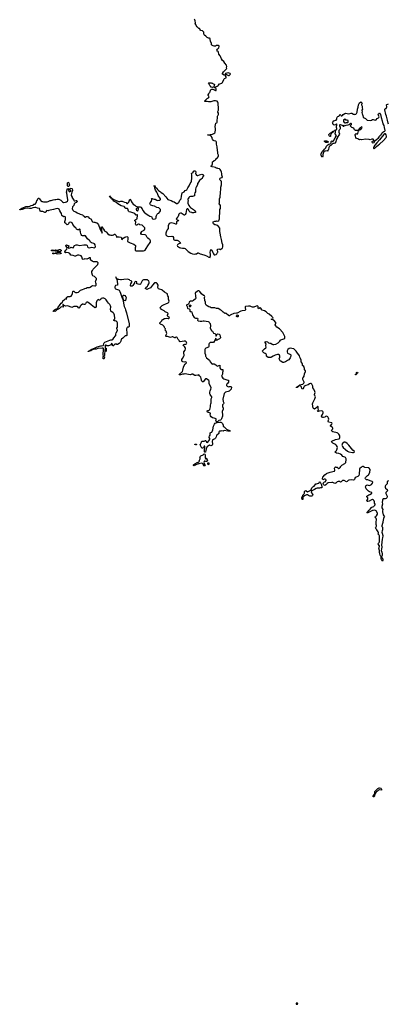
# Model space of a CAD drawing. Header units: inches. Extents: x 2221774 to 2440637, y 201306 to 357559.
# Tile 90 of 245: x 2317822 to 2330304, y 273521 to 306857. Entities that reach past the tile are written whole.
import ezdxf

# ---------------------------------------------------------------- set-up
doc = ezdxf.new("R2010")
doc.units = ezdxf.units.IN
doc.header["$MEASUREMENT"] = 0
for name, color, linetype in [('C3219', 7, 'Continuous'), ('C3227', 7, 'Continuous'), ('C3228', 7, 'Continuous'), ('C3229', 7, 'Continuous'), ('C3238', 7, 'Continuous'), ('C3239', 7, 'Continuous'), ('C3310', 7, 'Continuous'), ('C3320', 7, 'Continuous'), ('C3330', 7, 'Continuous')]:
    doc.layers.add(name, color=color, linetype=linetype)

msp = doc.modelspace()

# ---------------------------------------------------------------- linework, layer by layer
at = {"layer": 'C3219', "color": 5, "elevation": 40}
for points in [[(2320000, 299543), (2319970, 299537), (2319950, 299539), (2319930, 299551), (2319904, 299584), (2319893, 299610), (2319884, 299670), (2319870, 299710), (2319870, 299755), (2319863, 299770), (2319850, 299780), (2319810, 299746), (2319790, 299746), (2319746, 299766), (2319718, 299810), (2319690, 299833), (2319666, 299870), (2319621, 299921), (2319594, 299974), (2319575, 299990), (2319543, 299997), (2319502, 299990), (2319484, 299976), (2319470, 299949), (2319450, 299928), (2319430, 299915), (2319418, 299918), (2319390, 299954), (2319355, 299975), (2319348, 299990), (2319348, 300000)], [(2320000, 298750), (2319970, 298742), (2319949, 298749), (2319924, 298830), (2319900, 298860), (2319870, 298877), (2319830, 298884), (2319780, 298880), (2319736, 298864), (2319710, 298849), (2319690, 298849), (2319630, 298879), (2319570, 298882), (2319550, 298889), (2319518, 298938), (2319495, 298955), (2319470, 298965), (2319410, 298975), (2319370, 298965), (2319358, 298970), (2319345, 298985), (2319350, 299002), (2319385, 299055), (2319418, 299090), (2319429, 299129), (2319425, 299145), (2319390, 299206), (2319390, 299214), (2319410, 299231), (2319484, 299204), (2319494, 299190), (2319471, 299169), (2319461, 299150), (2319465, 299130), (2319490, 299120), (2319519, 299130), (2319550, 299152), (2319588, 299148), (2319630, 299136), (2319678, 299210), (2319730, 299231), (2319770, 299231), (2319850, 299215), (2319990, 299234), (2320000, 299234)], [(2320000, 297213), (2319970, 297224), (2319950, 297224), (2319898, 297190), (2319870, 297161), (2319850, 297104), (2319830, 297093), (2319810, 297105), (2319790, 297139), (2319770, 297149), (2319717, 297143), (2319656, 297144), (2319610, 297122), (2319590, 297118), (2319570, 297120), (2319470, 297163), (2319450, 297165), (2319370, 297154), (2319323, 297183), (2319290, 297214), (2319285, 297210), (2319279, 297190), (2319293, 297153), (2319291, 297129), (2319250, 297130), (2319220, 297120), (2319170, 297075), (2319121, 297059), (2319112, 297050), (2319082, 297038), (2319030, 296984), (2319010, 296981), (2318970, 296989), (2318952, 296988), (2318942, 296982), (2318950, 296992), (2318970, 296994), (2318978, 297010), (2318998, 297030), (2319029, 297051), (2319099, 297081), (2319119, 297101), (2319190, 297218), (2319230, 297265), (2319270, 297298), (2319287, 297333), (2319329, 297370), (2319350, 297396), (2319370, 297406), (2319415, 297405), (2319418, 297410), (2319406, 297430), (2319408, 297450), (2319416, 297464), (2319450, 297482), (2319530, 297482), (2319570, 297502), (2319589, 297530), (2319609, 297591), (2319618, 297650), (2319630, 297667), (2319650, 297671), (2319670, 297659), (2319690, 297631), (2319710, 297621), (2319735, 297615), (2319770, 297619), (2319810, 297636), (2319886, 297694), (2319950, 297717), (2320000, 297745)]]:
    msp.add_lwpolyline(points, dxfattribs=at)
for points in [[(2318906, 299026), (2318895, 299030), (2318895, 299050), (2318930, 299064), (2318965, 299050), (2318974, 299030), (2318970, 299029)], [(2319135, 298995), (2319090, 299013), (2319030, 299021), (2319006, 299030), (2319014, 299050), (2319030, 299061), (2319090, 299050), (2319130, 299059), (2319161, 299079), (2319190, 299079), (2319226, 299050), (2319225, 299030), (2319208, 299012), (2319190, 299001)], [(2318950, 298926), (2318944, 298930), (2318939, 298950), (2318950, 298961), (2318990, 298958), (2319002, 298950), (2318990, 298929)], [(2319110, 298919), (2319066, 298930), (2319047, 298947), (2319026, 298950), (2319050, 298952), (2319086, 298970), (2319130, 298985), (2319150, 298985), (2319194, 298970), (2319213, 298953), (2319234, 298950), (2319230, 298946), (2319210, 298946), (2319204, 298936), (2319190, 298929)]]:
    msp.add_lwpolyline(points, close=True, dxfattribs=at)
at = {"layer": 'C3227', "color": 5, "elevation": 60}
msp.add_lwpolyline([(2327210, 273572), (2327185, 273550), (2327181, 273530), (2327190, 273521), (2327210, 273521), (2327224, 273530), (2327236, 273550), (2327230, 273562)], close=True, dxfattribs=at)
at = {"layer": 'C3228', "color": 5, "elevation": 40}
for points in [[(2330000, 289381), (2329990, 289408), (2329948, 289448), (2329948, 289452), (2329966, 289470), (2329966, 289490), (2329956, 289516), (2329918, 289590), (2329888, 289610), (2329876, 289636), (2329875, 289650), (2329882, 289670), (2329898, 289690), (2329906, 289710), (2329906, 289730), (2329888, 289770), (2329888, 289810), (2329898, 289830), (2329898, 289870), (2329908, 289910), (2329908, 289930), (2329895, 289970), (2329886, 289986), (2329863, 290000)], [(2330000, 289039), (2329996, 289056), (2329970, 289086), (2329950, 289086), (2329946, 289090), (2329962, 289098), (2329968, 289130), (2329990, 289154), (2330000, 289184)], [(2330000, 288906), (2329998, 288910), (2329988, 288950), (2329994, 288970), (2329995, 289010), (2330000, 289024)], [(2330000, 280783), (2329990, 280782), (2329970, 280769), (2329941, 280739), (2329906, 280714), (2329883, 280690), (2329850, 280638), (2329840, 280640), (2329838, 280650), (2329842, 280658), (2329844, 280710), (2329850, 280726), (2329869, 280750), (2329893, 280766), (2329950, 280826), (2329990, 280850), (2330000, 280853)]]:
    msp.add_lwpolyline(points, dxfattribs=at)
msp.add_lwpolyline([(2329810, 280547), (2329789, 280549), (2329795, 280570), (2329810, 280607), (2329825, 280615), (2329830, 280634), (2329838, 280638), (2329834, 280630), (2329838, 280590), (2329833, 280570)], close=True, dxfattribs=at)
at = {"layer": 'C3229', "color": 5, "elevation": 40}
for points in [[(2320344, 300000), (2320370, 299999), (2320410, 299985), (2320430, 299994), (2320438, 299978), (2320450, 299971), (2320470, 299946), (2320490, 299911), (2320550, 299755), (2320570, 299714), (2320581, 299701), (2320590, 299672), (2320602, 299662), (2320610, 299632), (2320616, 299644), (2320614, 299666), (2320610, 299682), (2320603, 299683), (2320602, 299690), (2320600, 299750), (2320585, 299830), (2320590, 299851), (2320630, 299810), (2320658, 299770), (2320690, 299711), (2320710, 299696), (2320730, 299691), (2320750, 299678), (2320810, 299605), (2320850, 299571), (2320870, 299571), (2320910, 299561), (2320970, 299564), (2320994, 299570), (2321030, 299591), (2321050, 299591), (2321070, 299575), (2321088, 299550), (2321096, 299530), (2321094, 299510), (2321105, 299505), (2321170, 299507), (2321190, 299500), (2321250, 299493), (2321265, 299470), (2321269, 299429), (2321290, 299416), (2321322, 299458), (2321382, 299498), (2321450, 299516), (2321471, 299511), (2321485, 299490), (2321479, 299410), (2321471, 299370), (2321478, 299350), (2321564, 299304), (2321690, 299258), (2321745, 299210), (2321747, 299170), (2321731, 299129), (2321731, 299051), (2321740, 299040), (2321751, 299031), (2321770, 299027), (2321827, 299033), (2321890, 299030), (2321930, 299036), (2321970, 299028), (2322010, 299028), (2322050, 299043), (2322070, 299058), (2322110, 299105), (2322163, 299197), (2322244, 299310), (2322252, 299330), (2322255, 299375), (2322230, 299418), (2322209, 299429), (2322190, 299448), (2322174, 299454), (2322143, 299483), (2322110, 299548), (2322098, 299558), (2322070, 299569), (2321963, 299583), (2321950, 299589), (2321922, 299622), (2321919, 299630), (2321956, 299684), (2321970, 299698), (2322010, 299721), (2322030, 299745), (2322050, 299747), (2322064, 299770), (2322065, 299790), (2322054, 299810), (2322023, 299843), (2322007, 299870), (2321970, 299900), (2321890, 299909), (2321869, 299929), (2321850, 299939), (2321810, 299925), (2321790, 299904), (2321770, 299895), (2321756, 299916), (2321749, 299930), (2321752, 300000)], [(2323132, 300000), (2323131, 299990), (2323135, 299950), (2323125, 299935), (2323110, 299933), (2323057, 299957), (2322956, 299976), (2322918, 299970), (2322888, 299950), (2322875, 299930), (2322855, 299875), (2322855, 299830), (2322847, 299790), (2322821, 299739), (2322790, 299695), (2322777, 299663), (2322770, 299630), (2322776, 299576), (2322810, 299537), (2322850, 299519), (2322970, 299524), (2323010, 299516), (2323027, 299487), (2323031, 299470), (2323028, 299432), (2323034, 299410), (2323070, 299391), (2323149, 299391), (2323202, 299370), (2323257, 299310), (2323266, 299290), (2323190, 299256), (2323165, 299230), (2323159, 299210), (2323169, 299189), (2323230, 299148), (2323270, 299130), (2323330, 299120), (2323390, 299117), (2323425, 299105), (2323460, 299080), (2323503, 299030), (2323528, 299010), (2323616, 298950), (2323670, 298929), (2323730, 298923), (2323770, 298925), (2323810, 298934), (2323850, 298964), (2323870, 298963), (2323930, 298930), (2324059, 298899), (2324090, 298881), (2324150, 298859), (2324230, 298814), (2324269, 298811), (2324277, 298830), (2324281, 298859), (2324283, 298910), (2324276, 298990), (2324286, 299030), (2324290, 299078), (2324305, 299065), (2324330, 299058), (2324364, 298970), (2324387, 298930), (2324410, 298899), (2324430, 298899), (2324470, 298911), (2324493, 298930), (2324521, 298970), (2324529, 298990), (2324529, 299009), (2324508, 299050), (2324508, 299068), (2324530, 299092), (2324570, 299098), (2324610, 299082), (2324670, 299106), (2324690, 299125), (2324697, 299170), (2324696, 299230), (2324677, 299290), (2324650, 299410), (2324630, 299510), (2324615, 299630), (2324595, 299690), (2324604, 299756), (2324598, 299798), (2324567, 299847), (2324527, 299887), (2324490, 299906), (2324450, 299910), (2324430, 299916), (2324387, 299947), (2324369, 299970), (2324368, 300000)], [(2320000, 299234), (2320071, 299231), (2320090, 299227), (2320107, 299210), (2320123, 299163), (2320130, 299150), (2320144, 299144), (2320170, 299138), (2320270, 299161), (2320350, 299131), (2320378, 299150), (2320388, 299170), (2320377, 299230), (2320350, 299269), (2320330, 299282), (2320250, 299305), (2320223, 299323), (2320199, 299370), (2320116, 299436), (2320075, 299510), (2320050, 299543), (2320030, 299550), (2320000, 299543)], [(2320000, 297745), (2320030, 297761), (2320070, 297771), (2320110, 297791), (2320190, 297791), (2320210, 297798), (2320249, 297831), (2320288, 297852), (2320370, 297845), (2320390, 297848), (2320409, 297870), (2320415, 297890), (2320414, 297910), (2320398, 297950), (2320392, 297990), (2320400, 298020), (2320424, 298070), (2320421, 298090), (2320410, 298110), (2320350, 298161), (2320302, 298190), (2320289, 298210), (2320265, 298290), (2320264, 298310), (2320269, 298330), (2320293, 298370), (2320309, 298410), (2320339, 298450), (2320450, 298547), (2320467, 298570), (2320476, 298630), (2320470, 298641), (2320450, 298655), (2320410, 298661), (2320350, 298655), (2320318, 298658), (2320277, 298677), (2320233, 298713), (2320225, 298730), (2320224, 298770), (2320217, 298790), (2320210, 298796), (2320187, 298793), (2320153, 298767), (2320123, 298757), (2320090, 298752), (2320023, 298757), (2320000, 298750)], [(2329863, 290000), (2329848, 290010), (2329862, 290030), (2329881, 290039), (2329901, 290059), (2329934, 290110), (2329938, 290130), (2329934, 290150), (2329890, 290223), (2329870, 290241), (2329847, 290247), (2329790, 290243), (2329770, 290236), (2329610, 290161), (2329590, 290162), (2329578, 290170), (2329597, 290183), (2329650, 290250), (2329695, 290290), (2329734, 290346), (2329750, 290357), (2329810, 290379), (2329830, 290395), (2329855, 290430), (2329855, 290450), (2329835, 290490), (2329835, 290535), (2329823, 290563), (2329799, 290590), (2329770, 290609), (2329730, 290599), (2329650, 290553), (2329610, 290546), (2329590, 290549), (2329579, 290570), (2329612, 290628), (2329613, 290650), (2329609, 290670), (2329579, 290710), (2329575, 290730), (2329639, 290770), (2329675, 290785), (2329730, 290818), (2329742, 290830), (2329746, 290846), (2329746, 290850), (2329670, 290877), (2329636, 290896), (2329590, 290945), (2329559, 290970), (2329537, 291010), (2329533, 291030), (2329537, 291070), (2329550, 291091), (2329590, 291106), (2329650, 291091), (2329690, 291099), (2329739, 291121), (2329774, 291170), (2329775, 291195), (2329769, 291209), (2329758, 291218), (2329690, 291241), (2329610, 291280), (2329570, 291279), (2329550, 291285), (2329530, 291309), (2329521, 291330), (2329527, 291353), (2329596, 291424), (2329629, 291451), (2329678, 291522), (2329682, 291530), (2329684, 291630), (2329659, 291670), (2329641, 291681), (2329510, 291699), (2329491, 291711), (2329450, 291727), (2329430, 291725), (2329410, 291713), (2329388, 291692), (2329350, 291678), (2329330, 291659), (2329323, 291637), (2329319, 291470), (2329304, 291430), (2329290, 291410), (2329270, 291395), (2329210, 291370), (2329186, 291354), (2329155, 291285), (2329145, 291275), (2329130, 291272), (2329070, 291281), (2328970, 291265), (2328945, 291255), (2328910, 291223), (2328890, 291212), (2328813, 291253), (2328770, 291261), (2328748, 291252), (2328710, 291206), (2328690, 291200), (2328650, 291219), (2328610, 291222), (2328573, 291207), (2328530, 291169), (2328510, 291161), (2328490, 291159), (2328430, 291186), (2328389, 291189), (2328270, 291173), (2328230, 291156), (2328188, 291110), (2328150, 291086), (2328130, 291096), (2328110, 291124), (2328102, 291150), (2328106, 291174), (2328126, 291194), (2328171, 291209), (2328200, 291250), (2328204, 291270), (2328190, 291286), (2328170, 291298), (2328130, 291295), (2328090, 291273), (2328075, 291295), (2328074, 291326), (2328089, 291371), (2328154, 291450), (2328206, 291494), (2328230, 291506), (2328330, 291537), (2328474, 291566), (2328484, 291576), (2328493, 291607), (2328487, 291670), (2328490, 291690), (2328510, 291722), (2328530, 291712), (2328550, 291711), (2328570, 291703), (2328599, 291679), (2328625, 291665), (2328649, 291671), (2328674, 291690), (2328699, 291730), (2328707, 291753), (2328730, 291778), (2328830, 291827), (2328861, 291870), (2328881, 291970), (2328877, 291990), (2328849, 292029), (2328830, 292041), (2328765, 292065), (2328730, 292114), (2328690, 292145), (2328630, 292169), (2328550, 292185), (2328510, 292201), (2328499, 292210), (2328495, 292230), (2328529, 292250), (2328549, 292270), (2328559, 292290), (2328579, 292370), (2328569, 292409), (2328550, 292442), (2328526, 292466), (2328490, 292489), (2328430, 292515), (2328395, 292550), (2328382, 292570), (2328388, 292590), (2328510, 292643), (2328636, 292664), (2328650, 292678), (2328660, 292710), (2328665, 292750), (2328662, 292770), (2328654, 292790), (2328630, 292823), (2328590, 292861), (2328570, 292869), (2328430, 292899), (2328386, 292926), (2328384, 292950), (2328394, 292970), (2328425, 293010), (2328425, 293030), (2328417, 293050), (2328404, 293064), (2328350, 293090), (2328346, 293110), (2328396, 293164), (2328404, 293190), (2328390, 293212), (2328290, 293225), (2328275, 293235), (2328267, 293250), (2328270, 293270), (2328284, 293296), (2328291, 293331), (2328281, 293370), (2328252, 293412), (2328230, 293426), (2328207, 293433), (2328176, 293424), (2328150, 293405), (2328110, 293389), (2328085, 293385), (2328055, 293395), (2328045, 293430), (2328077, 293490), (2328095, 293545), (2328098, 293570), (2328090, 293590), (2328070, 293604), (2328050, 293610), (2327958, 293602), (2327930, 293594), (2327916, 293596), (2327909, 293610), (2327933, 293627), (2327942, 293650), (2327929, 293689), (2327930, 293746), (2327916, 293756), (2327910, 293757), (2327890, 293745), (2327850, 293701), (2327810, 293675), (2327790, 293678), (2327770, 293688), (2327755, 293715), (2327744, 293750), (2327749, 293770), (2327739, 293850), (2327749, 293890), (2327819, 294021), (2327830, 294054), (2327834, 294090), (2327821, 294130), (2327809, 294150), (2327807, 294170), (2327823, 294230), (2327814, 294270), (2327782, 294350), (2327749, 294390), (2327743, 294410), (2327743, 294450), (2327738, 294470), (2327710, 294521), (2327690, 294538), (2327670, 294544), (2327636, 294530), (2327588, 294492), (2327510, 294470), (2327490, 294460), (2327460, 294440), (2327443, 294417), (2327410, 294357), (2327390, 294345), (2327373, 294370), (2327366, 294410), (2327350, 294440), (2327330, 294454), (2327283, 294463), (2327284, 294470), (2327301, 294479), (2327310, 294490), (2327350, 294509), (2327410, 294522), (2327443, 294550), (2327450, 294570), (2327449, 294590), (2327410, 294670), (2327405, 294715), (2327409, 294730), (2327430, 294751), (2327453, 294790), (2327471, 294870), (2327500, 294950), (2327496, 294970), (2327461, 295010), (2327464, 295050), (2327457, 295077), (2327438, 295110), (2327400, 295150), (2327397, 295210), (2327391, 295230), (2327352, 295270), (2327349, 295290), (2327357, 295330), (2327335, 295390), (2327303, 295430), (2327293, 295473), (2327271, 295510), (2327225, 295565), (2327188, 295630), (2327150, 295673), (2327110, 295708), (2327090, 295715), (2327039, 295719), (2326990, 295732), (2326950, 295723), (2326905, 295690), (2326883, 295650), (2326883, 295610), (2326891, 295571), (2326911, 295551), (2326950, 295544), (2326990, 295526), (2326999, 295510), (2327002, 295490), (2326991, 295430), (2326981, 295410), (2326930, 295342), (2326890, 295322), (2326824, 295276), (2326750, 295249), (2326730, 295253), (2326710, 295265), (2326670, 295297), (2326645, 295310), (2326629, 295329), (2326609, 295370), (2326629, 295430), (2326633, 295470), (2326620, 295500), (2326590, 295524), (2326550, 295521), (2326470, 295496), (2326410, 295467), (2326351, 295430), (2326330, 295423), (2326290, 295415), (2326250, 295418), (2326230, 295422), (2326190, 295450), (2326180, 295470), (2326178, 295510), (2326172, 295532), (2326137, 295557), (2326090, 295575), (2326050, 295610), (2326042, 295630), (2326049, 295650), (2326071, 295669), (2326106, 295714), (2326157, 295750), (2326169, 295770), (2326158, 295810), (2326158, 295830), (2326169, 295870), (2326133, 295930), (2326130, 295951), (2326170, 295959), (2326210, 295951), (2326251, 295911), (2326290, 295904), (2326330, 295907), (2326372, 295872), (2326390, 295864), (2326430, 295859), (2326490, 295866), (2326570, 295913), (2326612, 295948), (2326630, 295970), (2326650, 296011), (2326670, 296023), (2326770, 296050), (2326795, 296070), (2326804, 296090), (2326797, 296130), (2326730, 296264), (2326614, 296394), (2326533, 296450), (2326492, 296490), (2326478, 296530), (2326493, 296587), (2326490, 296610), (2326422, 296682), (2326346, 296710), (2326346, 296730), (2326350, 296732), (2326362, 296722), (2326393, 296727), (2326404, 296750), (2326397, 296770), (2326365, 296810), (2326270, 296890), (2326229, 296910), (2326169, 296969), (2326110, 297002), (2326030, 297025), (2326018, 297038), (2325990, 297092), (2325970, 297096), (2325909, 297070), (2325897, 297090), (2325892, 297150), (2325870, 297164), (2325830, 297159), (2325750, 297129), (2325710, 297119), (2325670, 297130), (2325622, 297162), (2325570, 297163), (2325470, 297150), (2325460, 297140), (2325456, 297110), (2325465, 297035), (2325461, 297019), (2325451, 297009), (2325350, 296995), (2325310, 296985), (2325190, 296924), (2325163, 296917), (2325070, 296909), (2324971, 296870), (2324950, 296855), (2324930, 296832), (2324910, 296832), (2324890, 296841), (2324810, 296912), (2324790, 296919), (2324770, 296915), (2324750, 296927), (2324710, 296955), (2324655, 297010), (2324613, 297030), (2324570, 297070), (2324550, 297077), (2324490, 297084), (2324430, 297097), (2324310, 297104), (2324268, 297128), (2324230, 297140), (2324169, 297170), (2324141, 297190), (2324112, 297232), (2324110, 297290), (2324090, 297350), (2324081, 297450), (2324086, 297490), (2324081, 297510), (2324070, 297519), (2324044, 297524), (2323974, 297570), (2323922, 297650), (2323910, 297664), (2323890, 297676), (2323867, 297673), (2323839, 297661), (2323776, 297610), (2323767, 297593), (2323766, 297570), (2323774, 297530), (2323772, 297490), (2323784, 297430), (2323774, 297406), (2323707, 297350), (2323684, 297336), (2323670, 297332), (2323610, 297328), (2323575, 297310), (2323561, 297290), (2323554, 297246), (2323510, 297210), (2323454, 297190), (2323468, 297188), (2323490, 297150), (2323497, 297130), (2323500, 297090), (2323510, 297076), (2323563, 297063), (2323581, 297041), (2323587, 297030), (2323587, 297013), (2323578, 296990), (2323590, 296981), (2323634, 296974), (2323650, 296954), (2323668, 296868), (2323730, 296771), (2323770, 296751), (2323830, 296754), (2323842, 296750), (2323856, 296730), (2323846, 296686), (2323852, 296672), (2323865, 296665), (2323932, 296652), (2323990, 296652), (2324030, 296662), (2324070, 296663), (2324199, 296639), (2324227, 296627), (2324239, 296619), (2324252, 296592), (2324270, 296574), (2324278, 296490), (2324271, 296410), (2324319, 296339), (2324346, 296310), (2324370, 296261), (2324390, 296243), (2324430, 296227), (2324447, 296210), (2324470, 296142), (2324490, 296162), (2324509, 296210), (2324530, 296221), (2324571, 296211), (2324602, 296190), (2324621, 296090), (2324611, 296070), (2324586, 296050), (2324538, 296030), (2324513, 296007), (2324490, 295995), (2324481, 296010), (2324470, 296048), (2324450, 296078), (2324438, 296022), (2324390, 295924), (2324353, 295933), (2324310, 295933), (2324270, 295923), (2324250, 295909), (2324234, 295890), (2324225, 295870), (2324221, 295790), (2324212, 295770), (2324130, 295737), (2324107, 295713), (2324096, 295690), (2324094, 295630), (2324086, 295590), (2324090, 295563), (2324119, 295510), (2324118, 295470), (2324130, 295452), (2324147, 295410), (2324253, 295333), (2324276, 295270), (2324330, 295205), (2324350, 295196), (2324370, 295211), (2324390, 295211), (2324410, 295205), (2324467, 295167), (2324495, 295135), (2324510, 295131), (2324596, 295156), (2324602, 295142), (2324603, 295070), (2324619, 295039), (2324650, 295011), (2324690, 295016), (2324711, 295011), (2324702, 294998), (2324697, 294950), (2324687, 294910), (2324694, 294850), (2324664, 294810), (2324660, 294790), (2324704, 294724), (2324730, 294702), (2324770, 294684), (2324870, 294656), (2324887, 294647), (2324895, 294630), (2324887, 294590), (2324871, 294550), (2324850, 294534), (2324831, 294510), (2324823, 294490), (2324826, 294470), (2324851, 294450), (2324890, 294431), (2324930, 294435), (2324970, 294433), (2324998, 294410), (2324979, 294350), (2324915, 294285), (2324882, 294270), (2324790, 294245), (2324770, 294229), (2324750, 294202), (2324701, 294010), (2324714, 293934), (2324736, 293890), (2324731, 293870), (2324719, 293850), (2324688, 293812), (2324685, 293795), (2324690, 293765), (2324715, 293710), (2324710, 293670), (2324682, 293590), (2324691, 293470), (2324689, 293430), (2324657, 293343), (2324641, 293319), (2324617, 293303), (2324570, 293284), (2324517, 293243), (2324490, 293245), (2324477, 293257), (2324465, 293290), (2324471, 293311), (2324470, 293338), (2324410, 293369), (2324350, 293382), (2324304, 293410), (2324279, 293450), (2324275, 293490), (2324282, 293510), (2324278, 293530), (2324186, 293570), (2324170, 293586), (2324165, 293605), (2324170, 293618), (2324190, 293631), (2324230, 293631), (2324241, 293639), (2324257, 293663), (2324284, 293750), (2324279, 293790), (2324281, 293810), (2324297, 293850), (2324306, 293890), (2324309, 293930), (2324309, 293970), (2324304, 293990), (2324306, 294026), (2324329, 294070), (2324324, 294090), (2324289, 294130), (2324269, 294170), (2324265, 294190), (2324263, 294243), (2324270, 294290), (2324296, 294350), (2324301, 294390), (2324292, 294430), (2324233, 294533), (2324233, 294613), (2324222, 294642), (2324150, 294698), (2324130, 294703), (2324110, 294695), (2324098, 294682), (2324050, 294604), (2324030, 294595), (2324010, 294595), (2323990, 294615), (2323973, 294650), (2323969, 294710), (2323954, 294754), (2323910, 294795), (2323889, 294829), (2323850, 294826), (2323790, 294810), (2323753, 294813), (2323730, 294822), (2323684, 294856), (2323650, 294855), (2323630, 294842), (2323590, 294834), (2323430, 294869), (2323410, 294869), (2323385, 294855), (2323330, 294851), (2323271, 294829), (2323227, 294830), (2323230, 294850), (2323334, 294950), (2323346, 294986), (2323366, 295090), (2323377, 295123), (2323420, 295200), (2323429, 295211), (2323459, 295230), (2323468, 295250), (2323450, 295268), (2323390, 295262), (2323350, 295275), (2323329, 295290), (2323314, 295314), (2323309, 295330), (2323309, 295350), (2323337, 295383), (2323385, 295470), (2323390, 295490), (2323375, 295590), (2323383, 295610), (2323425, 295670), (2323438, 295710), (2323435, 295735), (2323423, 295763), (2323403, 295790), (2323376, 295810), (2323361, 295830), (2323369, 295850), (2323381, 295859), (2323410, 295870), (2323450, 295876), (2323470, 295887), (2323476, 295904), (2323475, 295925), (2323461, 295950), (2323428, 295972), (2323390, 295972), (2323252, 295952), (2323237, 295957), (2323228, 295968), (2323221, 295990), (2323190, 296030), (2323150, 296099), (2323130, 296112), (2323114, 296106), (2323090, 296089), (2323070, 296089), (2323010, 296115), (2322990, 296115), (2322930, 296098), (2322830, 296128), (2322786, 296130), (2322770, 296146), (2322769, 296170), (2322802, 296230), (2322779, 296310), (2322759, 296330), (2322749, 296350), (2322754, 296390), (2322742, 296410), (2322722, 296430), (2322709, 296470), (2322695, 296490), (2322670, 296509), (2322589, 296550), (2322569, 296570), (2322569, 296590), (2322578, 296610), (2322630, 296662), (2322649, 296691), (2322670, 296706), (2322730, 296739), (2322750, 296744), (2322790, 296747), (2322850, 296736), (2322870, 296738), (2322894, 296750), (2322882, 296770), (2322842, 296810), (2322829, 296830), (2322825, 296850), (2322849, 296910), (2322829, 296930), (2322753, 296970), (2322719, 296999), (2322649, 297030), (2322624, 297050), (2322590, 297090), (2322584, 297110), (2322601, 297139), (2322650, 297179), (2322710, 297215), (2322770, 297234), (2322850, 297270), (2322871, 297289), (2322878, 297330), (2322861, 297390), (2322862, 297442), (2322858, 297470), (2322835, 297510), (2322827, 297530), (2322824, 297570), (2322810, 297589), (2322730, 297629), (2322650, 297703), (2322630, 297712), (2322552, 297732), (2322526, 297746), (2322510, 297770), (2322505, 297790), (2322509, 297870), (2322482, 297922), (2322450, 297949), (2322410, 297952), (2322390, 297946), (2322318, 297870), (2322290, 297825), (2322250, 297779), (2322150, 297729), (2322130, 297724), (2322090, 297741), (2322083, 297750), (2322078, 297770), (2322092, 297790), (2322147, 297833), (2322165, 297855), (2322200, 297910), (2322211, 297950), (2322210, 297970), (2322191, 298011), (2322172, 298032), (2322150, 298046), (2322050, 298055), (2322030, 298055), (2322010, 298048), (2321990, 298035), (2321970, 298010), (2321910, 297905), (2321890, 297894), (2321830, 297906), (2321798, 297918), (2321782, 297930), (2321793, 297970), (2321783, 297983), (2321750, 297993), (2321730, 297987), (2321707, 297973), (2321693, 297927), (2321650, 297852), (2321630, 297838), (2321610, 297836), (2321590, 297839), (2321573, 297850), (2321571, 297870), (2321584, 297916), (2321617, 297970), (2321619, 297990), (2321594, 298014), (2321550, 298027), (2321535, 298050), (2321469, 298069), (2321350, 298063), (2321270, 298050), (2321230, 298051), (2321176, 298064), (2321146, 298066), (2321120, 298080), (2321103, 298103), (2321090, 298149), (2321083, 298137), (2321084, 298110), (2321090, 298091), (2321104, 298084), (2321107, 298067), (2321131, 297910), (2321131, 297870), (2321070, 297854), (2321051, 297830), (2321044, 297810), (2321043, 297783), (2321050, 297765), (2321065, 297750), (2321170, 297713), (2321190, 297698), (2321216, 297656), (2321240, 297600), (2321286, 297466), (2321290, 297427), (2321318, 297378), (2321365, 297145), (2321394, 297074), (2321404, 297030), (2321438, 296930), (2321530, 296562), (2321533, 296507), (2321525, 296470), (2321511, 296449), (2321473, 296447), (2321461, 296439), (2321445, 296415), (2321439, 296390), (2321437, 296337), (2321447, 296287), (2321446, 296210), (2321451, 296190), (2321445, 296170), (2321430, 296155), (2321408, 296148), (2321392, 296148), (2321374, 296130), (2321357, 296123), (2321311, 296070), (2321264, 296036), (2321255, 296025), (2321246, 295970), (2321228, 295930), (2321190, 295892), (2321130, 295855), (2321110, 295858), (2321090, 295878), (2321070, 295875), (2321050, 295869), (2321022, 295850), (2321010, 295826), (2320994, 295810), (2320986, 295810), (2320966, 295830), (2320968, 295850), (2320950, 295886), (2320930, 295898), (2320921, 295870), (2320922, 295850), (2320916, 295844), (2320830, 295815), (2320790, 295813), (2320770, 295819), (2320739, 295839), (2320730, 295841), (2320724, 295836), (2320717, 295823), (2320717, 295757), (2320721, 295741), (2320730, 295732), (2320750, 295734), (2320754, 295730), (2320754, 295630), (2320750, 295626), (2320746, 295630), (2320746, 295690), (2320742, 295702), (2320730, 295706), (2320710, 295686), (2320690, 295486), (2320682, 295470), (2320691, 295430), (2320681, 295390), (2320670, 295374), (2320650, 295379), (2320647, 295390), (2320650, 295454), (2320658, 295470), (2320650, 295506), (2320647, 295570), (2320656, 295650), (2320658, 295718), (2320657, 295730), (2320653, 295733), (2320630, 295740), (2320610, 295739), (2320470, 295720), (2320410, 295707), (2320350, 295705), (2320281, 295679), (2320230, 295650), (2320200, 295640), (2320190, 295630), (2320150, 295621), (2320144, 295624), (2320144, 295630), (2320162, 295638), (2320170, 295650), (2320199, 295661), (2320207, 295670), (2320238, 295682), (2320245, 295690), (2320321, 295730), (2320360, 295740), (2320450, 295777), (2320569, 295810), (2320590, 295820), (2320652, 295828), (2320666, 295850), (2320661, 295870), (2320666, 295894), (2320681, 295919), (2320710, 295942), (2320870, 296005), (2320910, 296016), (2320950, 296017), (2320973, 296027), (2321012, 296090), (2321063, 296150), (2321072, 296170), (2321075, 296210), (2321086, 296250), (2321133, 296330), (2321130, 296350), (2321112, 296390), (2321115, 296410), (2321130, 296442), (2321136, 296504), (2321131, 296590), (2321126, 296610), (2321110, 296637), (2321090, 296653), (2321050, 296661), (2321030, 296659), (2321015, 296670), (2321014, 296690), (2321024, 296710), (2321042, 296730), (2321045, 296750), (2321031, 296850), (2321020, 296890), (2321010, 296910), (2320991, 296931), (2320913, 296990), (2320904, 297004), (2320896, 297050), (2320907, 297130), (2320901, 297170), (2320873, 297213), (2320824, 297264), (2320790, 297310), (2320750, 297375), (2320713, 297410), (2320690, 297422), (2320670, 297430), (2320630, 297432), (2320583, 297417), (2320575, 297410), (2320567, 297390), (2320550, 297369), (2320530, 297359), (2320510, 297364), (2320490, 297379), (2320470, 297372), (2320430, 297333), (2320418, 297310), (2320417, 297270), (2320407, 297213), (2320410, 297150), (2320391, 297110), (2320370, 297103), (2320350, 297112), (2320301, 297161), (2320239, 297199), (2320170, 297258), (2320113, 297290), (2320090, 297293), (2320070, 297280), (2320048, 297232), (2320030, 297212), (2320010, 297210), (2320000, 297213)]]:
    msp.add_lwpolyline(points, dxfattribs=at)
at = {"layer": 'C3229', "color": 5}
for points, elevation in [([(2321390, 297333), (2321359, 297350), (2321344, 297364), (2321339, 297379), (2321315, 297470), (2321319, 297501), (2321330, 297534), (2321350, 297532), (2321377, 297517), (2321415, 297475), (2321425, 297450), (2321406, 297354)], 40), ([(2323590, 297129), (2323570, 297148), (2323570, 297170), (2323590, 297205), (2323610, 297196), (2323613, 297190), (2323610, 297162)], 40), ([(2325190, 296798), (2325168, 296810), (2325163, 296823), (2325169, 296851), (2325190, 296865), (2325210, 296858), (2325216, 296850), (2325220, 296820), (2325218, 296810), (2325210, 296802)], 40), ([(2329210, 294835), (2329202, 294838), (2329190, 294829), (2329198, 294842), (2329195, 294850), (2329204, 294856), (2329210, 294871), (2329223, 294877), (2329229, 294891), (2329230, 294914), (2329250, 294922), (2329270, 294911), (2329258, 294890), (2329241, 294879), (2329230, 294850), (2329215, 294845)], 20), ([(2327210, 294401), (2327198, 294402), (2327190, 294390), (2327190, 294410), (2327204, 294416), (2327210, 294424), (2327217, 294423), (2327217, 294430), (2327230, 294437), (2327239, 294439), (2327246, 294434), (2327242, 294442), (2327247, 294450), (2327276, 294456), (2327278, 294450), (2327254, 294446), (2327250, 294430), (2327223, 294417), (2327224, 294410)], 40), ([(2324910, 292921), (2324870, 292922), (2324750, 292952), (2324721, 292939), (2324710, 292929), (2324670, 292934), (2324630, 292926), (2324590, 292925), (2324580, 292920), (2324566, 292894), (2324564, 292850), (2324550, 292830), (2324503, 292790), (2324490, 292774), (2324474, 292730), (2324450, 292692), (2324430, 292668), (2324410, 292653), (2324370, 292634), (2324350, 292629), (2324343, 292583), (2324356, 292490), (2324345, 292455), (2324330, 292439), (2324290, 292429), (2324250, 292448), (2324210, 292433), (2324170, 292402), (2324137, 292323), (2324122, 292270), (2324118, 292230), (2324110, 292216), (2324090, 292217), (2324082, 292230), (2324079, 292250), (2324076, 292310), (2324092, 292368), (2324090, 292413), (2324070, 292418), (2324046, 292374), (2324030, 292358), (2324010, 292347), (2323990, 292352), (2323974, 292370), (2323944, 292444), (2323938, 292470), (2323940, 292490), (2323971, 292529), (2323975, 292550), (2323990, 292585), (2324009, 292591), (2324070, 292591), (2324110, 292606), (2324125, 292605), (2324139, 292590), (2324143, 292550), (2324170, 292543), (2324190, 292552), (2324251, 292630), (2324260, 292650), (2324260, 292680), (2324239, 292710), (2324239, 292730), (2324246, 292754), (2324269, 292790), (2324269, 292830), (2324277, 292870), (2324290, 292883), (2324330, 292890), (2324342, 292910), (2324362, 292970), (2324385, 293095), (2324415, 293165), (2324445, 293195), (2324510, 293219), (2324590, 293230), (2324628, 293228), (2324659, 293219), (2324671, 293210), (2324690, 293182), (2324711, 293130), (2324716, 293090), (2324730, 293071), (2324750, 293067), (2324760, 293060), (2324787, 293026), (2324830, 292995), (2324870, 292973), (2324932, 292950), (2324951, 292930)], 40), ([(2323790, 292463), (2323755, 292470), (2323748, 292490), (2323798, 292490), (2323813, 292473), (2323814, 292470), (2323810, 292467)], 40), ([(2328830, 292556), (2328811, 292549), (2328746, 292494), (2328736, 292470), (2328735, 292450), (2328749, 292409), (2328777, 292370), (2328850, 292302), (2328926, 292250), (2328970, 292228), (2329090, 292207), (2329130, 292205), (2329150, 292211), (2329163, 292230), (2329152, 292250), (2329107, 292287), (2328970, 292450), (2328912, 292510), (2328870, 292545), (2328845, 292555)], 40), ([(2324110, 291974), (2324129, 292011), (2324151, 292011), (2324152, 291990), (2324182, 291930), (2324172, 291908), (2324162, 291898), (2324130, 291894), (2324090, 291909), (2324071, 291909), (2324064, 291896), (2324058, 291870), (2324096, 291790), (2324098, 291762), (2324090, 291739), (2324070, 291755), (2324034, 291814), (2324013, 291833), (2323990, 291838), (2323890, 291825), (2323850, 291803), (2323805, 291795), (2323730, 291757), (2323710, 291759), (2323704, 291770), (2323710, 291790), (2323750, 291820), (2323830, 291862), (2323858, 291870), (2323906, 291910), (2323898, 291930), (2323913, 291947), (2323934, 291990), (2323935, 292030), (2323918, 292050), (2323928, 292070), (2323958, 292090), (2324030, 292126), (2324053, 292147), (2324070, 292154), (2324090, 292144), (2324102, 292122), (2324098, 292050)], 40), ([(2324210, 291788), (2324189, 291810), (2324190, 291854), (2324231, 291851), (2324231, 291810), (2324218, 291802)], 40), ([(2327670, 290721), (2327650, 290725), (2327605, 290745), (2327570, 290767), (2327550, 290773), (2327530, 290772), (2327461, 290739), (2327417, 290703), (2327410, 290690), (2327414, 290630), (2327410, 290608), (2327390, 290615), (2327370, 290670), (2327394, 290706), (2327410, 290758), (2327450, 290802), (2327463, 290830), (2327470, 290882), (2327489, 290910), (2327510, 290914), (2327522, 290910), (2327570, 290876), (2327640, 290900), (2327686, 290934), (2327710, 291002), (2327721, 291019), (2327743, 291037), (2327790, 291059), (2327850, 291139), (2327872, 291148), (2327910, 291151), (2327950, 291167), (2327963, 291177), (2327978, 291210), (2327990, 291215), (2327996, 291196), (2328010, 291179), (2328044, 291110), (2328057, 291030), (2328052, 291008), (2328010, 291004), (2327970, 290991), (2327890, 290991), (2327860, 290980), (2327810, 290951), (2327778, 290942), (2327716, 290904), (2327703, 290890), (2327691, 290850), (2327710, 290836), (2327730, 290807), (2327748, 290770), (2327734, 290746), (2327712, 290728)], 40)]:
    msp.add_lwpolyline(points, close=True, dxfattribs=dict(at, elevation=elevation))
at = {"layer": 'C3238', "color": 5, "elevation": 40}
for points in [[(2330157, 290000), (2330142, 289970), (2330142, 289950), (2330133, 289927), (2330132, 289890), (2330122, 289870), (2330122, 289830), (2330092, 289770), (2330092, 289748), (2330082, 289730), (2330082, 289710), (2330090, 289694), (2330112, 289670), (2330112, 289590), (2330092, 289550), (2330088, 289510), (2330092, 289470), (2330122, 289390), (2330113, 289367), (2330112, 289328), (2330102, 289310), (2330092, 289268), (2330071, 289071), (2330081, 289010), (2330074, 288926), (2330065, 288890), (2330083, 288830), (2330091, 288770), (2330091, 288729), (2330074, 288670), (2330074, 288650), (2330090, 288634), (2330114, 288594), (2330115, 288550), (2330110, 288526), (2330090, 288546), (2330075, 288570), (2330064, 288616), (2330067, 288667), (2330045, 288685), (2330025, 288725), (2330015, 288770), (2330015, 288790), (2330008, 288810), (2330008, 288890), (2330000, 288906)], [(2330000, 289184), (2330002, 289190), (2330002, 289250), (2330008, 289270), (2330004, 289370), (2330000, 289381)], [(2330000, 289024), (2330002, 289030), (2330000, 289039)], [(2330000, 280853), (2330010, 280855), (2330050, 280844), (2330066, 280830), (2330074, 280810), (2330070, 280774), (2330010, 280784), (2330000, 280783)]]:
    msp.add_lwpolyline(points, dxfattribs=at)
at = {"layer": 'C3239', "color": 5, "elevation": 40}
msp.add_lwpolyline([(2330310, 291239), (2330282, 291230), (2330270, 291218), (2330260, 291140), (2330244, 291116), (2330210, 291088), (2330197, 291063), (2330196, 291030), (2330210, 290992), (2330265, 290950), (2330278, 290910), (2330266, 290894), (2330230, 290862), (2330223, 290850), (2330221, 290830), (2330225, 290810), (2330263, 290730), (2330262, 290690), (2330252, 290670), (2330230, 290649), (2330200, 290640), (2330150, 290639), (2330130, 290634), (2330120, 290620), (2330111, 290590), (2330099, 290510), (2330111, 290470), (2330111, 290450), (2330083, 290370), (2330090, 290332), (2330121, 290270), (2330111, 290230), (2330111, 290190), (2330131, 290091), (2330172, 290030), (2330157, 290000)], dxfattribs=at)
at = {"layer": 'C3310', "color": 5, "elevation": 40}
msp.add_lwpolyline([(2319348, 300000), (2319349, 300029), (2319369, 300090), (2319369, 300170), (2319350, 300189), (2319310, 300186), (2319292, 300192), (2319254, 300230), (2319238, 300290), (2319217, 300330), (2319182, 300382), (2319157, 300437), (2319133, 300453), (2319090, 300460), (2319050, 300456), (2318970, 300432), (2318850, 300410), (2318810, 300393), (2318790, 300389), (2318746, 300394), (2318730, 300385), (2318710, 300349), (2318690, 300333), (2318670, 300333), (2318610, 300358), (2318550, 300363), (2318530, 300369), (2318502, 300410), (2318498, 300430), (2318506, 300450), (2318498, 300470), (2318430, 300479), (2318370, 300498), (2318330, 300499), (2318268, 300492), (2318210, 300468), (2318150, 300468), (2318110, 300476), (2318048, 300472), (2317998, 300462), (2317911, 300429), (2317850, 300418), (2317830, 300418), (2317822, 300430), (2317855, 300445), (2317889, 300471), (2317910, 300476), (2317930, 300491), (2318025, 300535), (2318170, 300546), (2318215, 300565), (2318279, 300581), (2318288, 300590), (2318289, 300611), (2318330, 300611), (2318343, 300617), (2318378, 300662), (2318390, 300694), (2318408, 300730), (2318419, 300741), (2318450, 300812), (2318470, 300811), (2318495, 300795), (2318510, 300762), (2318554, 300710), (2318570, 300702), (2318590, 300702), (2318630, 300685), (2318750, 300691), (2318790, 300701), (2318850, 300731), (2318890, 300738), (2318950, 300758), (2319010, 300771), (2319049, 300771), (2319090, 300778), (2319150, 300778), (2319174, 300770), (2319212, 300750), (2319272, 300690), (2319310, 300671), (2319370, 300678), (2319409, 300691), (2319438, 300710), (2319449, 300731), (2319453, 300770), (2319429, 300890), (2319415, 300995), (2319408, 301010), (2319434, 301110), (2319450, 301138), (2319472, 301110), (2319478, 301090), (2319491, 301071), (2319491, 301050), (2319510, 301031), (2319558, 301050), (2319558, 301070), (2319534, 301094), (2319524, 301110), (2319521, 301130), (2319530, 301152), (2319590, 301142), (2319602, 301130), (2319612, 301090), (2319612, 301070), (2319586, 301014), (2319581, 300970), (2319563, 300930), (2319566, 300910), (2319601, 300850), (2319603, 300830), (2319611, 300810), (2319650, 300745), (2319667, 300727), (2319690, 300725), (2319730, 300736), (2319754, 300730), (2319772, 300710), (2319730, 300669), (2319691, 300649), (2319670, 300618), (2319654, 300570), (2319630, 300539), (2319614, 300526), (2319606, 300510), (2319603, 300470), (2319606, 300430), (2319625, 300405), (2319656, 300376), (2319690, 300359), (2319722, 300350), (2319770, 300318), (2319846, 300286), (2319872, 300270), (2319950, 300247), (2319972, 300232), (2320000, 300202)], dxfattribs=at)
msp.add_lwpolyline([(2319450, 301206), (2319445, 301230), (2319444, 301290), (2319444, 301330), (2319450, 301351), (2319470, 301342), (2319482, 301330), (2319501, 301290), (2319505, 301250), (2319490, 301209)], close=True, dxfattribs=at)
at = {"layer": 'C3320', "color": 5}
for points, elevation in [([(2324368, 300000), (2324368, 300010), (2324430, 300034), (2324470, 300041), (2324490, 300043), (2324530, 300032), (2324561, 300059), (2324578, 300082), (2324590, 300110), (2324593, 300130), (2324592, 300210), (2324603, 300310), (2324594, 300370), (2324595, 300410), (2324598, 300430), (2324623, 300470), (2324625, 300490), (2324617, 300570), (2324596, 300596), (2324575, 300610), (2324573, 300630), (2324584, 300656), (2324593, 300710), (2324593, 300750), (2324583, 300790), (2324610, 300850), (2324613, 300867), (2324616, 300990), (2324636, 301130), (2324636, 301190), (2324658, 301270), (2324656, 301344), (2324661, 301370), (2324657, 301390), (2324630, 301406), (2324608, 301428), (2324602, 301450), (2324603, 301470), (2324611, 301489), (2324630, 301505), (2324670, 301510), (2324682, 301518), (2324690, 301530), (2324670, 301590), (2324670, 301650), (2324660, 301690), (2324634, 301754), (2324610, 301789), (2324590, 301804), (2324530, 301818), (2324508, 301828), (2324489, 301829), (2324467, 301847), (2324450, 301848), (2324410, 301868), (2324335, 301875), (2324308, 301890), (2324308, 301910), (2324335, 301930), (2324338, 301950), (2324348, 301970), (2324348, 302050), (2324386, 302070), (2324406, 302090), (2324430, 302094), (2324460, 302120), (2324486, 302154), (2324509, 302171), (2324544, 302216), (2324550, 302234), (2324550, 302266), (2324535, 302315), (2324533, 302367), (2324518, 302430), (2324507, 302550), (2324487, 302647), (2324486, 302710), (2324478, 302730), (2324462, 302742), (2324410, 302753), (2324387, 302767), (2324349, 302810), (2324342, 302830), (2324342, 302870), (2324309, 302909), (2324272, 302932), (2324178, 302950), (2324190, 302962), (2324230, 302958), (2324270, 302975), (2324356, 302984), (2324396, 303004), (2324425, 303030), (2324439, 303050), (2324453, 303130), (2324452, 303170), (2324442, 303230), (2324450, 303310), (2324465, 303350), (2324493, 303367), (2324507, 303390), (2324511, 303469), (2324523, 303517), (2324518, 303590), (2324526, 303610), (2324544, 303630), (2324553, 303650), (2324549, 303689), (2324535, 303730), (2324536, 303750), (2324550, 303790), (2324551, 303809), (2324551, 303890), (2324539, 303970), (2324541, 304030), (2324530, 304065), (2324510, 304096), (2324450, 304113), (2324391, 304109), (2324290, 304075), (2324210, 304078), (2324170, 304088), (2324092, 304088), (2324088, 304090), (2324088, 304108), (2324169, 304191), (2324190, 304196), (2324212, 304208), (2324238, 304250), (2324229, 304269), (2324209, 304290), (2324209, 304310), (2324224, 304350), (2324249, 304390), (2324275, 304410), (2324286, 304474), (2324301, 304499), (2324330, 304507), (2324365, 304505), (2324390, 304494), (2324391, 304491), (2324402, 304482), (2324430, 304476), (2324450, 304464), (2324470, 304461), (2324477, 304470), (2324479, 304481), (2324477, 304517), (2324460, 304540), (2324428, 304550), (2324426, 304570), (2324510, 304605), (2324546, 304630), (2324566, 304650), (2324562, 304662), (2324550, 304666), (2324547, 304673), (2324570, 304674), (2324670, 304712), (2324689, 304731), (2324729, 304830), (2324746, 304854), (2324757, 304863), (2324809, 304891), (2324810, 304926), (2324782, 304982), (2324770, 304986), (2324750, 304978), (2324690, 305008), (2324688, 305030), (2324722, 305090), (2324738, 305102), (2324759, 305130), (2324829, 305190), (2324833, 305207), (2324829, 305230), (2324836, 305276), (2324820, 305320), (2324765, 305385), (2324730, 305441), (2324690, 305481), (2324652, 305530), (2324634, 305590), (2324617, 305610), (2324609, 305630), (2324569, 305690), (2324554, 305754), (2324537, 305777), (2324518, 305790), (2324498, 305830), (2324516, 305864), (2324540, 305880), (2324569, 305910), (2324579, 305950), (2324572, 305972), (2324550, 305989), (2324530, 305989), (2324490, 305978), (2324450, 305958), (2324410, 305958), (2324376, 305976), (2324326, 305990), (2324318, 306010), (2324315, 306055), (2324279, 306130), (2324277, 306190), (2324270, 306218), (2324250, 306229), (2324210, 306229), (2324170, 306259), (2324124, 306304), (2324083, 306330), (2324066, 306350), (2324059, 306370), (2324055, 306430), (2324042, 306450), (2324010, 306479), (2323950, 306489), (2323937, 306497), (2323929, 306510), (2323924, 306544), (2323914, 306554), (2323890, 306564), (2323857, 306597), (2323830, 306615), (2323803, 306663), (2323782, 306690), (2323769, 306730), (2323773, 306750), (2323763, 306823), (2323753, 306850), (2323739, 306870)], 40), ([(2330000, 302902), (2329999, 302901), (2329950, 302840), (2329910, 302798), (2329850, 302749), (2329831, 302749), (2329824, 302736), (2329821, 302710), (2329810, 302688), (2329790, 302673), (2329770, 302686), (2329753, 302710), (2329754, 302730), (2329770, 302741), (2329809, 302751), (2329818, 302762), (2329802, 302802), (2329788, 302810), (2329750, 302812), (2329690, 302795), (2329650, 302804), (2329530, 302810), (2329410, 302789), (2329370, 302799), (2329330, 302795), (2329310, 302798), (2329270, 302825), (2329209, 302850), (2329199, 302870), (2329193, 302910), (2329177, 302950), (2329185, 302975), (2329210, 303001), (2329230, 302991), (2329270, 302994), (2329283, 303057), (2329295, 303085), (2329310, 303094), (2329322, 303118), (2329344, 303136), (2329370, 303145), (2329410, 303182), (2329419, 303210), (2329410, 303228), (2329390, 303222), (2329367, 303193), (2329332, 303170), (2329285, 303115), (2329255, 303105), (2329210, 303104), (2329190, 303109), (2329155, 303130), (2329144, 303164), (2329138, 303170), (2329098, 303198), (2329064, 303210), (2329026, 303250), (2329023, 303277), (2329058, 303310), (2329058, 303330), (2329050, 303346), (2329030, 303342), (2328994, 303306), (2328930, 303287), (2328860, 303280), (2328830, 303268), (2328810, 303278), (2328794, 303270), (2328790, 303228), (2328786, 303266), (2328750, 303272), (2328690, 303296), (2328666, 303294), (2328656, 303290), (2328654, 303266), (2328655, 303250), (2328673, 303213), (2328676, 303184), (2328673, 303167), (2328658, 303142), (2328631, 303110), (2328628, 303090), (2328631, 303050), (2328648, 302990), (2328639, 302961), (2328586, 302894), (2328579, 302870), (2328545, 302815), (2328535, 302790), (2328523, 302717), (2328490, 302679), (2328455, 302665), (2328430, 302665), (2328361, 302599), (2328330, 302589), (2328307, 302573), (2328287, 302533), (2328277, 302463), (2328270, 302446), (2328254, 302430), (2328252, 302408), (2328238, 302418), (2328230, 302418), (2328175, 302405), (2328150, 302409), (2328122, 302398), (2328088, 302292), (2328081, 302230), (2328070, 302206), (2328050, 302218), (2328025, 302270), (2328023, 302290), (2328026, 302314), (2328065, 302395), (2328090, 302419), (2328114, 302426), (2328142, 302478), (2328162, 302498), (2328182, 302510), (2328190, 302522), (2328206, 302570), (2328258, 302622), (2328290, 302644), (2328330, 302654), (2328353, 302667), (2328364, 302690), (2328372, 302728), (2328390, 302754), (2328430, 302736), (2328450, 302751), (2328504, 302856), (2328537, 302910), (2328545, 302930), (2328541, 302950), (2328508, 302992), (2328508, 303010), (2328520, 303040), (2328519, 303070), (2328502, 303102), (2328486, 303110), (2328490, 303114), (2328510, 303112), (2328559, 303150), (2328559, 303170), (2328549, 303210), (2328566, 303310), (2328562, 303322), (2328550, 303326), (2328510, 303294), (2328468, 303290), (2328438, 303310), (2328430, 303346), (2328418, 303370), (2328429, 303390), (2328461, 303430), (2328490, 303444), (2328527, 303453), (2328539, 303461), (2328557, 303490), (2328558, 303530), (2328570, 303561), (2328590, 303578), (2328630, 303592), (2328648, 303610), (2328655, 303630), (2328670, 303645), (2328690, 303638), (2328698, 303630), (2328706, 303606), (2328730, 303598), (2328750, 303612), (2328774, 303650), (2328830, 303682), (2328850, 303688), (2328970, 303674), (2329050, 303694), (2329070, 303692), (2329123, 303663), (2329150, 303654), (2329170, 303652), (2329201, 303659), (2329221, 303679), (2329252, 303728), (2329256, 303830), (2329286, 303894), (2329297, 303970), (2329330, 304038), (2329370, 304072), (2329397, 304057), (2329414, 304030), (2329391, 303990), (2329391, 303970), (2329415, 303935), (2329422, 303910), (2329414, 303890), (2329414, 303870), (2329425, 303830), (2329410, 303790), (2329413, 303730), (2329407, 303710), (2329419, 303670), (2329433, 303650), (2329446, 303610), (2329456, 303556), (2329470, 303536), (2329490, 303533), (2329530, 303514), (2329573, 303470), (2329590, 303461), (2329712, 303448), (2329737, 303450), (2329770, 303473), (2329790, 303480), (2329830, 303472), (2329870, 303454), (2329890, 303463), (2329930, 303515), (2329966, 303534), (2329986, 303550), (2329990, 303570), (2329985, 303590), (2329962, 303650), (2329968, 303670), (2329990, 303694), (2330000, 303694)], 20), ([(2330000, 302790), (2329914, 302690), (2329850, 302608), (2329810, 302550), (2329802, 302522), (2329803, 302510), (2329810, 302501), (2329830, 302497), (2329850, 302508), (2329899, 302561), (2329970, 302618), (2330000, 302646)], 40), ([(2321752, 300000), (2321753, 300010), (2321725, 300050), (2321724, 300070), (2321785, 300110), (2321798, 300130), (2321816, 300230), (2321810, 300254), (2321790, 300253), (2321770, 300241), (2321750, 300245), (2321718, 300290), (2321690, 300312), (2321590, 300343), (2321530, 300352), (2321510, 300370), (2321482, 300450), (2321470, 300462), (2321421, 300470), (2321397, 300490), (2321370, 300524), (2321358, 300530), (2321300, 300540), (2321260, 300560), (2321148, 300628), (2321081, 300681), (2321056, 300696), (2321030, 300701), (2321013, 300710), (2320990, 300743), (2320927, 300790), (2320915, 300815), (2320899, 300830), (2320898, 300838), (2320866, 300870), (2320869, 300891), (2320890, 300878), (2320900, 300860), (2320939, 300819), (2320984, 300784), (2321015, 300775), (2321145, 300710), (2321170, 300701), (2321210, 300698), (2321249, 300711), (2321290, 300711), (2321310, 300698), (2321370, 300676), (2321426, 300666), (2321450, 300631), (2321470, 300635), (2321490, 300651), (2321517, 300683), (2321550, 300778), (2321570, 300771), (2321608, 300688), (2321630, 300651), (2321670, 300606), (2321721, 300581), (2321743, 300550), (2321760, 300540), (2321850, 300516), (2321903, 300517), (2321927, 300507), (2321974, 300454), (2321990, 300402), (2322035, 300335), (2322110, 300286), (2322190, 300225), (2322228, 300208), (2322270, 300199), (2322285, 300190), (2322294, 300174), (2322306, 300130), (2322317, 300117), (2322346, 300106), (2322406, 300110), (2322434, 300130), (2322442, 300150), (2322442, 300190), (2322454, 300230), (2322475, 300270), (2322505, 300295), (2322538, 300310), (2322569, 300350), (2322589, 300390), (2322594, 300410), (2322589, 300430), (2322570, 300455), (2322530, 300482), (2322470, 300502), (2322390, 300549), (2322330, 300555), (2322260, 300580), (2322248, 300590), (2322229, 300630), (2322240, 300660), (2322289, 300710), (2322301, 300770), (2322289, 300790), (2322301, 300799), (2322310, 300801), (2322330, 300796), (2322370, 300778), (2322410, 300778), (2322467, 300747), (2322490, 300741), (2322538, 300742), (2322569, 300751), (2322588, 300770), (2322589, 300790), (2322513, 300910), (2322493, 300970), (2322470, 301015), (2322416, 301090), (2322398, 301150), (2322397, 301177), (2322379, 301230), (2322389, 301251), (2322423, 301183), (2322452, 301150), (2322485, 301105), (2322524, 301070), (2322588, 301028), (2322610, 301005), (2322665, 300970), (2322770, 300858), (2322834, 300774), (2322870, 300756), (2322950, 300738), (2323010, 300698), (2323050, 300685), (2323130, 300632), (2323150, 300632), (2323190, 300652), (2323210, 300672), (2323222, 300690), (2323246, 300750), (2323287, 300793), (2323296, 300884), (2323329, 300991), (2323350, 301012), (2323390, 301032), (2323429, 301071), (2323458, 301082), (2323480, 301100), (2323515, 301165), (2323562, 301230), (2323589, 301310), (2323623, 301357), (2323639, 301390), (2323649, 301489), (2323649, 301610), (2323635, 301650), (2323650, 301665), (2323692, 301688), (2323701, 301699), (2323713, 301727), (2323730, 301738), (2323750, 301738), (2323770, 301725), (2323781, 301710), (2323786, 301690), (2323778, 301650), (2323785, 301630), (2323814, 301590), (2323830, 301582), (2323850, 301585), (2323906, 301610), (2323990, 301622), (2324013, 301613), (2324031, 301611), (2324042, 301590), (2324045, 301570), (2324017, 301523), (2324000, 301480), (2323970, 301454), (2323905, 301410), (2323850, 301326), (2323845, 301310), (2323842, 301270), (2323802, 301190), (2323785, 301170), (2323780, 301120), (2323771, 301089), (2323771, 301030), (2323751, 300990), (2323741, 300950), (2323746, 300910), (2323738, 300890), (2323670, 300876), (2323608, 300872), (2323570, 300862), (2323550, 300838), (2323545, 300815), (2323530, 300798), (2323521, 300770), (2323523, 300710), (2323517, 300690), (2323517, 300650), (2323553, 300570), (2323585, 300525), (2323604, 300504), (2323707, 300430), (2323747, 300390), (2323776, 300350), (2323771, 300330), (2323724, 300316), (2323690, 300313), (2323663, 300323), (2323650, 300334), (2323590, 300345), (2323570, 300359), (2323563, 300370), (2323535, 300435), (2323510, 300453), (2323490, 300456), (2323468, 300430), (2323444, 300290), (2323430, 300259), (2323410, 300237), (2323390, 300239), (2323327, 300287), (2323290, 300304), (2323270, 300307), (2323230, 300296), (2323207, 300270), (2323186, 300190), (2323171, 300170), (2323138, 300142), (2323125, 300110), (2323150, 300085), (2323170, 300073), (2323191, 300070), (2323211, 300050), (2323170, 300038), (2323134, 300010), (2323132, 300000)], 40), ([(2320000, 300202), (2320010, 300191), (2320030, 300176), (2320050, 300176), (2320070, 300191), (2320090, 300196), (2320110, 300196), (2320145, 300185), (2320176, 300136), (2320231, 300110), (2320282, 300010), (2320330, 300001), (2320344, 300000)], 40)]:
    msp.add_lwpolyline(points, dxfattribs=dict(at, elevation=elevation))
for points, elevation in [([(2324890, 305053), (2324834, 305050), (2324802, 305038), (2324792, 305030), (2324782, 305010), (2324782, 305002), (2324790, 304994), (2324802, 304998), (2324830, 304996), (2324850, 304991), (2324890, 304967), (2324910, 304967), (2324939, 304990), (2324956, 305010), (2324949, 305030), (2324910, 305049)], 40), ([(2324390, 304566), (2324370, 304569), (2324350, 304561), (2324309, 304569), (2324282, 304610), (2324265, 304625), (2324238, 304678), (2324224, 304690), (2324218, 304710), (2324222, 304718), (2324230, 304722), (2324310, 304722), (2324330, 304712), (2324354, 304710), (2324374, 304690), (2324414, 304670), (2324398, 304582)], 40), ([(2328830, 303489), (2328790, 303469), (2328785, 303450), (2328789, 303411), (2328810, 303376), (2328830, 303361), (2328850, 303365), (2328872, 303372), (2328930, 303374), (2328947, 303393), (2328948, 303430), (2328940, 303440), (2328915, 303455), (2328870, 303458), (2328848, 303488)], 20), ([(2328330, 302908), (2328310, 302918), (2328298, 302930), (2328295, 302970), (2328330, 303016), (2328355, 303025), (2328402, 303058), (2328410, 303071), (2328452, 303092), (2328452, 303072), (2328441, 303059), (2328436, 303044), (2328385, 303015), (2328365, 302995), (2328352, 302970), (2328351, 302950), (2328342, 302930), (2328350, 302908)], 20), ([(2328230, 302694), (2328190, 302699), (2328138, 302730), (2328128, 302750), (2328150, 302758), (2328210, 302755), (2328250, 302746), (2328271, 302730), (2328250, 302699)], 20), ([(2321830, 300479), (2321790, 300476), (2321767, 300450), (2321765, 300430), (2321776, 300410), (2321810, 300388), (2321830, 300398), (2321847, 300450), (2321846, 300466)], 40)]:
    msp.add_lwpolyline(points, close=True, dxfattribs=dict(at, elevation=elevation))
at = {"layer": 'C3330', "color": 5}
for points, elevation in [([(2330310, 303325), (2330299, 303350), (2330278, 303450), (2330242, 303590), (2330221, 303650), (2330189, 303810), (2330190, 303830), (2330210, 303848), (2330230, 303855), (2330242, 303870), (2330250, 303910), (2330244, 303970), (2330249, 303990), (2330290, 303999), (2330306, 304014)], 20), ([(2330000, 303694), (2330010, 303693), (2330036, 303650), (2330060, 303550), (2330097, 303430), (2330117, 303330), (2330148, 303270), (2330169, 303210), (2330184, 303110), (2330182, 303090), (2330170, 303070), (2330150, 303055), (2330117, 303043), (2330093, 303027), (2330090, 303010), (2330079, 303001), (2330076, 302990), (2330034, 302946), (2330016, 302924), (2330010, 302908), (2330000, 302902)], 20), ([(2330000, 302646), (2330136, 302770), (2330230, 302867), (2330240, 302890), (2330241, 302910), (2330230, 302962), (2330210, 302995), (2330190, 302997), (2330150, 302965), (2330000, 302790)], 40)]:
    msp.add_lwpolyline(points, dxfattribs=dict(at, elevation=elevation))

doc.saveas('drawing.dxf')
